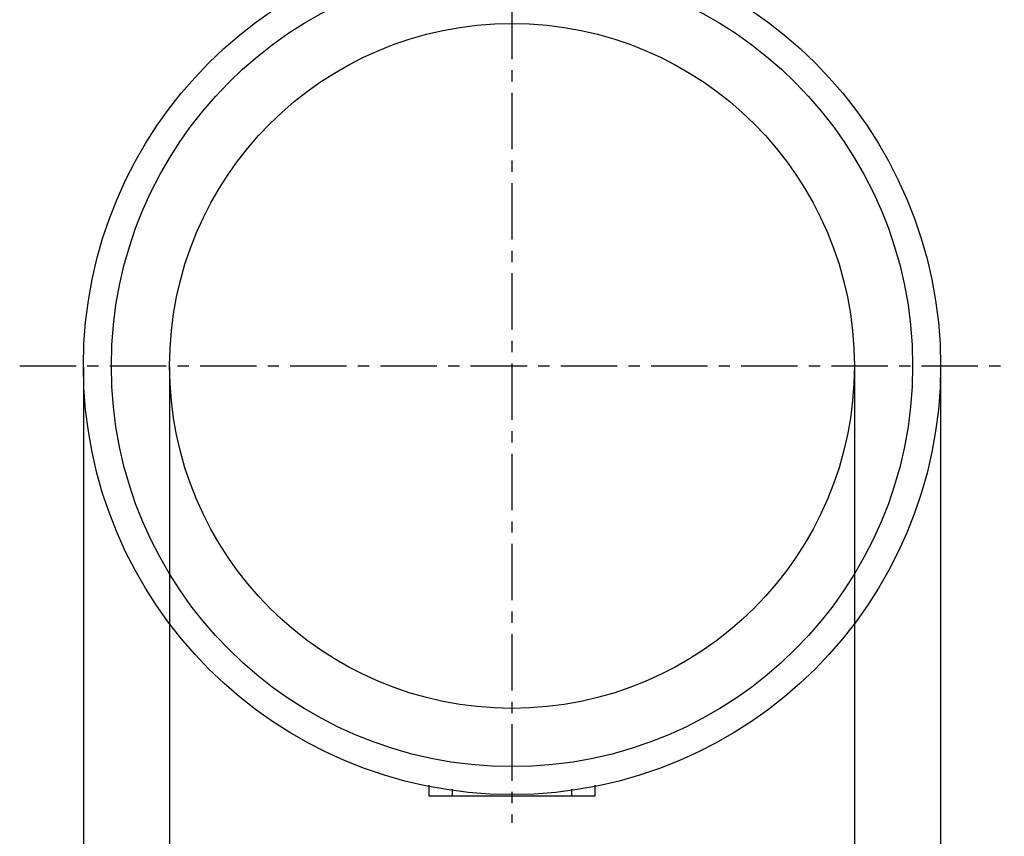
# Model space of a CAD drawing. Header units: inches. Extents: x 398 to 599, y 40 to 151.
# Tile 5 of 100: x 425 to 478, y 68 to 112. Entities that reach past the tile are written whole.
import ezdxf

# ---------------------------------------------------------------- set-up
doc = ezdxf.new("R2010")
doc.units = ezdxf.units.IN
doc.header["$LTSCALE"] = 1.21
doc.header["$MEASUREMENT"] = 0
doc.header["$PDMODE"] = 3
doc.header["$PDSIZE"] = 0.3125
doc.linetypes.add('CENTER', pattern=[2, 1.25, -0.25, 0.25, -0.25])
doc.layers.get('0').update_dxf_attribs({"linetype": 'CONTINUOUS'})
doc.layers.get('Defpoints').update_dxf_attribs({"linetype": 'CONTINUOUS'})
doc.layers.add('DIM', color=3, linetype='CONTINUOUS')
doc.styles.get("Standard").update_dxf_attribs({"font": 'txt', "width": 0.8})
doc.dimstyles.get("Standard").update_dxf_attribs({"dimtxt": 0.15625, "dimasz": 0.1875, "dimexe": 0.125, "dimexo": 0.0625, "dimgap": 0.09, "dimtad": 0, "dimtih": 1, "dimtoh": 1, "dimzin": 4, "dimdsep": 46, "dimtxsty": 'Standard', "dimblk": '_FILLED', "dimblk1": '_FILLED', "dimblk2": '_FILLED', "dimcen": 0.09, "dimazin": 1, "dimtp": 0.01, "dimtm": 0.01, "dimtfac": 1, "dimtofl": 0, "dimtmove": 0, "dimatfit": 3, "dimldrblk": '_FILLED', "dimfxl": 1, "dimtolj": 1, "dimtzin": 4, "dimarcsym": 0})

# ---------------------------------------------------------------- blocks, each defined once
blk = doc.blocks.new('_FILLED')
at = {"color": 0, "linetype": 'ByBlock'}
blk.add_solid([(0, 0), (-1, 0.167), (-1, -0.167)], dxfattribs=at)
blk = doc.blocks.new('*D44')
at = {"layer": 'Defpoints', "color": 0}
for p in [(428.412, 92.925), (474.412, 92.925), (474.412, 58.825)]:
    blk.add_point(p, dxfattribs=at)
at = {"layer": 'DIM', "color": 0, "lineweight": -2}
for p, q in [((428.412, 92.863), (428.412, 58.7)), ((474.412, 92.863), (474.412, 58.7)), ((430.412, 58.825), (439.855, 58.825)), ((472.412, 58.825), (462.968, 58.825))]:
    blk.add_line(p, q, dxfattribs=at)
at = {"layer": 'DIM', "color": 0, "lineweight": -2, "xscale": 2, "yscale": 2, "zscale": 2, "rotation": 180}
blk.add_blockref('_FILLED', (428.412, 58.825), dxfattribs=at)
at = {"layer": 'DIM', "color": 0, "lineweight": -2, "xscale": 2, "yscale": 2, "zscale": 2}
blk.add_blockref('_FILLED', (474.412, 58.825), dxfattribs=at)
at = {"layer": 'DIM', "color": 0, "insert": (451.412, 58.825), "char_height": 2, "attachment_point": 5}
blk.add_mtext('\\A1;%%C46.00%%p0.10 TP OD', dxfattribs=at)
blk = doc.blocks.new('*D45')
at = {"layer": 'Defpoints', "color": 0}
for p in [(433.037, 92.925), (469.787, 92.925), (469.787, 64.346)]:
    blk.add_point(p, dxfattribs=at)
at = {"layer": 'DIM', "color": 0, "lineweight": -2}
for p, q in [((433.037, 92.863), (433.037, 64.221)), ((469.787, 92.863), (469.787, 64.221)), ((435.037, 64.346), (439.322, 64.346)), ((467.787, 64.346), (463.502, 64.346))]:
    blk.add_line(p, q, dxfattribs=at)
at = {"layer": 'DIM', "color": 0, "lineweight": -2, "xscale": 2, "yscale": 2, "zscale": 2, "rotation": 180}
blk.add_blockref('_FILLED', (433.037, 64.346), dxfattribs=at)
at = {"layer": 'DIM', "color": 0, "lineweight": -2, "xscale": 2, "yscale": 2, "zscale": 2}
blk.add_blockref('_FILLED', (469.787, 64.346), dxfattribs=at)
at = {"layer": 'DIM', "color": 0, "insert": (451.412, 64.346), "char_height": 2, "attachment_point": 5}
blk.add_mtext('\\A1;%%C36.75%%p0.10 TP VA', dxfattribs=at)

msp = doc.modelspace()

# ---------------------------------------------------------------- linework, layer by layer
at = {"color": 4, "linetype": 'CENTER', "ltscale": 2}
for p, q in [((451.412, 117.256), (451.412, 68.402)), ((424.993, 92.925), (477.831, 92.925))]:
    msp.add_line(p, q, dxfattribs=at)
at = {"color": 7, "linetype": 'Continuous'}
for p, q in [((446.941, 70.433), (446.941, 69.855)), ((455.881, 69.855), (455.881, 70.433)), ((446.941, 69.855), (455.881, 69.855)), ((448.221, 69.855), (448.221, 70.219)), ((454.601, 70.219), (454.601, 69.855))]:
    msp.add_line(p, q, dxfattribs=at)
for radius in [23, 21.5, 18.375]:
    msp.add_circle((451.412, 92.925), radius, dxfattribs=at)

# ---------------------------------------------------------------- dimensions: what is measured, and where the dimension line sits
at = {"layer": 'DIM'}
for base, p1, p2, override, picture, middle in [((474.412, 58.825), (428.412, 92.925), (474.412, 92.925), {"dimtxt": 2, "dimasz": 2, "dimgap": 0.09, "dimtih": 0, "dimtoh": 0, "dimzin": 0, "dimpost": '%%C<> TP OD', "dimcen": 0.198, "dimadec": 0, "dimazin": 0, "dimtol": 1, "dimlim": 0, "dimtp": 0.1, "dimtm": 0.1, "dimtdec": 2, "dimtzin": 0}, '*D44', (451.412, 58.825)), ((469.787, 64.346), (433.037, 92.925), (469.787, 92.925), {"dimtxt": 2, "dimasz": 2, "dimtih": 0, "dimtoh": 0, "dimzin": 0, "dimpost": '%%C<> TP VA', "dimblk": '_FILLED', "dimcen": 0.198, "dimadec": 0, "dimazin": 0, "dimtol": 1, "dimtp": 0.1, "dimtm": 0.1, "dimtzin": 0}, '*D45', (451.412, 64.346))]:
    dim = msp.add_linear_dim(base=base, p1=p1, p2=p2, dimstyle='Standard', override=override, dxfattribs=at)
    dim.commit()
    dim.dimension.update_dxf_attribs({"geometry": picture, "text_midpoint": middle})

doc.saveas('drawing.dxf')
